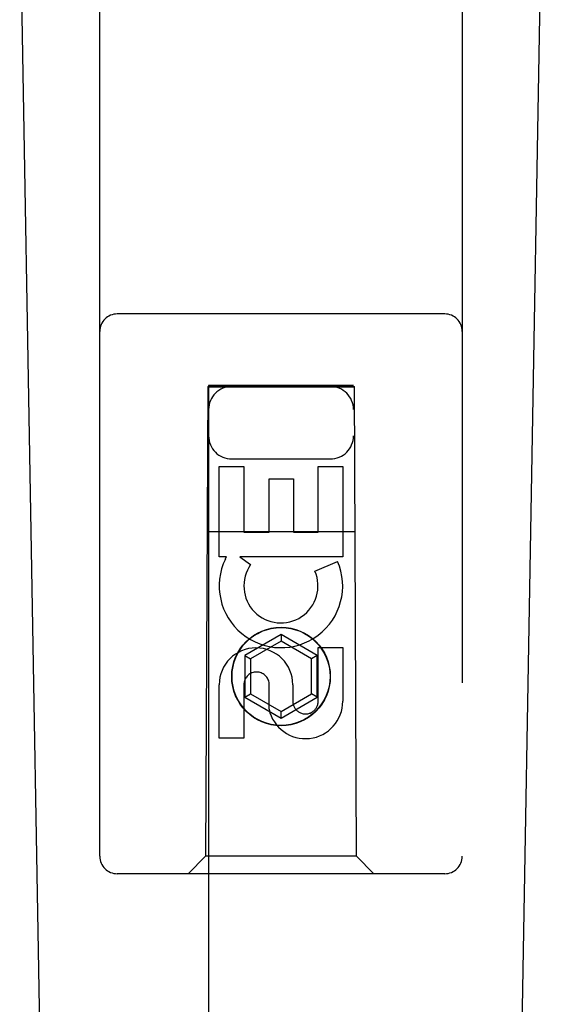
# Model space of a CAD drawing. Header units: inches. Extents: x 0 to 283, y 0 to 183.
# Tile 10 of 82: x 82.816 to 83.718, y 93.078 to 94.775. Entities that reach past the tile are written whole.
import ezdxf

# ---------------------------------------------------------------- set-up
doc = ezdxf.new("R2010")
doc.units = ezdxf.units.IN
doc.header["$LTSCALE"] = 15.583333
doc.header["$MEASUREMENT"] = 0
doc.linetypes.add('HIDDEN', pattern=[0.2, 0.1, -0.1])
doc.layers.add('SECONDARY_OR_LEFT_DOOR_ASSEMBLY', color=7, linetype='CONTINUOUS')

msp = doc.modelspace()

# ---------------------------------------------------------------- linework, layer by layer
at = {"layer": 'SECONDARY_OR_LEFT_DOOR_ASSEMBLY', "color": 8, "linetype": 'HIDDEN'}
for p, q in [((82.9546, 93.3331), (82.9546, 95.1906)), ((83.5796, 95.1906), (83.5796, 93.3331)), ((83.5496, 94.2681), (82.9846, 94.2681)), ((83.1406, 94.1431), (83.1371, 93.3331)), ((83.1406, 94.1431), (83.3936, 94.1431)), ((83.1421, 94.1449), (83.1421, 66.1431)), ((83.3921, 94.1449), (83.1421, 94.1449)), ((83.3921, 94.1417), (83.1421, 94.1417)), ((83.3921, 66.1431), (83.3921, 94.1449)), ((83.3971, 93.3331), (83.3936, 94.1431)), ((83.1821, 94.0181), (83.3521, 94.0181)), ((83.1605, 93.8491), (83.1605, 94.0052)), ((83.1605, 94.0052), (83.2029, 94.0052)), ((83.2029, 94.0052), (83.2029, 93.8917)), ((83.3313, 93.8917), (83.3313, 94.0052)), ((83.3313, 94.0052), (83.3737, 94.0052)), ((83.3737, 94.0052), (83.3737, 93.8491)), ((83.2464, 93.8917), (83.2464, 93.9839)), ((83.2464, 93.9839), (83.2888, 93.9839)), ((83.2888, 93.9839), (83.2888, 93.8917)), ((83.1395, 93.8931), (83.3946, 93.8931)), ((83.2029, 93.8917), (83.2464, 93.8917)), ((83.2888, 93.8917), (83.3313, 93.8917)), ((83.1728, 93.8491), (83.1605, 93.8491)), ((83.171, 93.8456), (83.1728, 93.8491)), ((83.1961, 93.8491), (83.2147, 93.8361)), ((83.3737, 93.8491), (83.1961, 93.8491)), ((83.3256, 93.8247), (83.3647, 93.8416)), ((83.2671, 93.7155), (83.2046, 93.6795)), ((83.2671, 93.704), (83.2146, 93.6737)), ((83.2671, 93.7155), (83.2671, 93.704)), ((83.3296, 93.6795), (83.2671, 93.7155)), ((83.3196, 93.6737), (83.2671, 93.704)), ((83.3313, 93.6004), (83.3313, 93.6928)), ((83.3313, 93.6928), (83.3737, 93.6928)), ((83.3737, 93.6928), (83.3737, 93.6004)), ((83.2046, 93.6795), (83.2046, 93.6073)), ((83.2046, 93.6795), (83.2146, 93.6737)), ((83.2146, 93.6737), (83.2146, 93.6131)), ((83.3296, 93.6795), (83.3196, 93.6737)), ((83.3196, 93.6131), (83.3196, 93.6737)), ((83.3296, 93.6073), (83.3296, 93.6795)), ((83.2464, 93.5866), (83.2464, 93.6329)), ((83.1605, 93.5365), (83.1605, 93.6289)), ((83.2029, 93.6289), (83.2029, 93.5365)), ((83.2874, 93.6289), (83.2874, 93.6004)), ((83.2046, 93.6073), (83.2146, 93.6131)), ((83.2046, 93.6073), (83.2671, 93.5712)), ((83.2146, 93.6131), (83.2671, 93.5828)), ((83.2671, 93.5828), (83.3196, 93.6131)), ((83.2671, 93.5712), (83.3296, 93.6073)), ((83.3296, 93.6073), (83.3196, 93.6131)), ((83.2671, 93.5712), (83.2671, 93.5828)), ((83.2029, 93.5365), (83.1605, 93.5365)), ((83.1371, 93.3331), (83.1071, 93.3031)), ((83.3971, 93.3331), (83.1371, 93.3331)), ((83.3971, 93.3331), (83.4271, 93.3031)), ((83.5496, 93.3031), (82.9846, 93.3031))]:
    msp.add_line(p, q, dxfattribs=at)
at = {"layer": 'SECONDARY_OR_LEFT_DOOR_ASSEMBLY', "color": 7, "linetype": 'Continuous'}
for p, q in [((82.8886, 90.8811), (82.8163, 95.0204)), ((83.6456, 90.8811), (83.7178, 95.0204))]:
    msp.add_line(p, q, dxfattribs=at)
at = {"layer": 'SECONDARY_OR_LEFT_DOOR_ASSEMBLY', "color": 8, "linetype": 'HIDDEN'}
for radius in [0.085, 0.0845]:
    msp.add_circle((83.2671, 93.6431), radius, dxfattribs=at)
for centre, radius, start, end in [((82.9846, 94.2381), 0.03, 90, 180), ((83.5496, 94.2381), 0.03, 0, 90), ((83.1821, 94.1031), 0.04, 90, 180), ((83.3521, 94.1031), 0.04, 0, 90), ((83.1821, 94.0581), 0.04, 180, 270), ((83.3521, 94.0581), 0.04, 270, 360), ((83.267, 93.7993), 0.1065, 154.2636, 23.4027), ((83.267, 93.7993), 0.0639, 144.8895, 23.4026), ((83.2239, 93.6289), 0.0635, 0, 180), ((83.2249, 93.6289), 0.0219, 10.307, 180), ((83.3093, 93.6003), 0.0644, 192.2995, 0.0775), ((83.3093, 93.6004), 0.0219, 179.9011, 360), ((82.9846, 93.3331), 0.03, 180, 270), ((83.5496, 93.3331), 0.03, 270, 360)]:
    msp.add_arc(centre, radius, start, end, dxfattribs=at)

doc.saveas('drawing.dxf')
